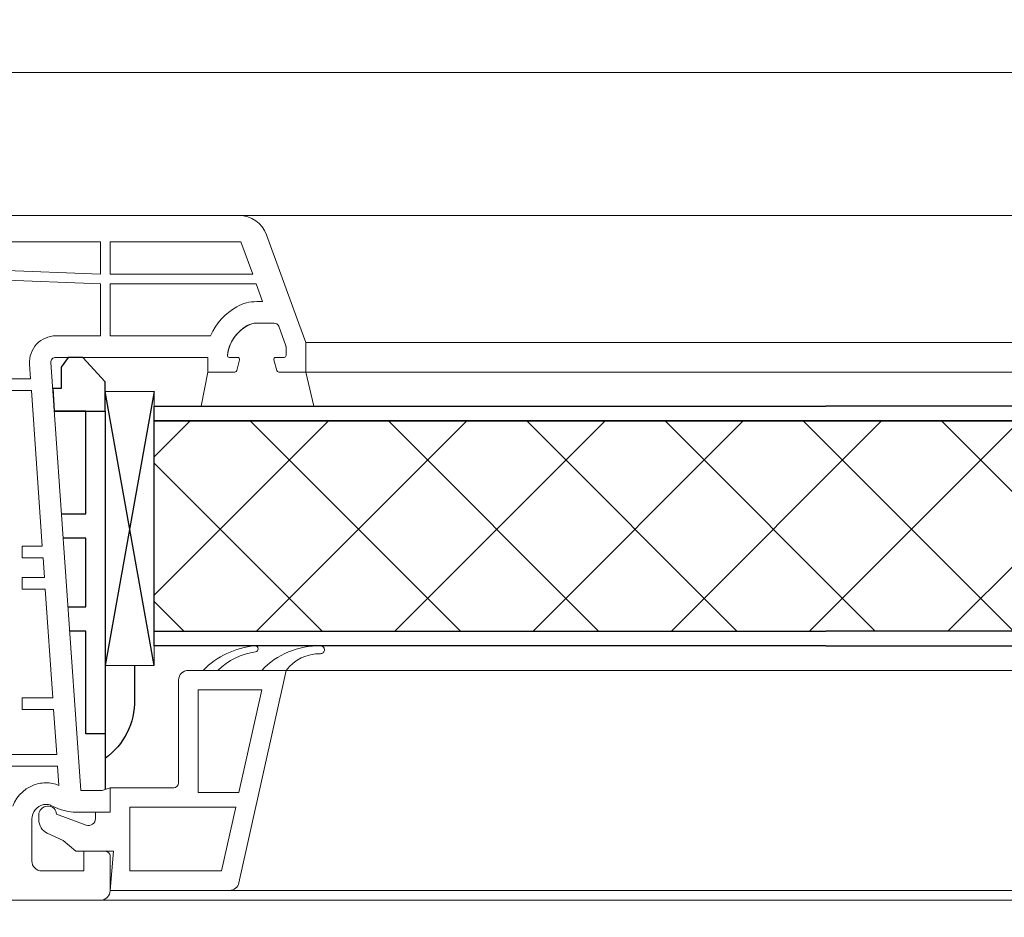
# Model space of a CAD drawing. Header units: millimetres. Extents: x 3652085 to 3778338, y -303702 to -273644.
# Tile 107 of 256: x 3674632 to 3674732, y -276743 to -276651. Entities that reach past the tile are written whole.
import ezdxf

# ---------------------------------------------------------------- set-up
doc = ezdxf.new("R2010")
doc.units = ezdxf.units.MM
doc.linetypes.add('AUSGEZOGEN', pattern=[0])
doc.linetypes.add('HIDDEN2', pattern=[4.7624999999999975, 3.174999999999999, -1.587499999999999])
for name, color, linetype in [('!!!! BALCONY', 7, 'Continuous'), ('1', 7, 'Continuous'), ('ARMIERUNG', 5, 'Continuous'), ('DOOR', 7, 'AUSGEZOGEN'), ('ZUSATZPROFILE', 7, 'Continuous')]:
    doc.layers.add(name, color=color, linetype=linetype)
doc.layers.add('DOOR-IDEN   (HAUSART)', color=43, linetype='Continuous', lineweight=5)

# ---------------------------------------------------------------- blocks, each defined once
blk = doc.blocks.new('560510_GLASLEISTE_22-5')
at = {"layer": 'ARMIERUNG', "lineweight": 0}
for centre, radius, start, end in [((-8.97770953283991, 21.32269295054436), 8.025020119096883, 178.5055530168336, 226.5174077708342), ((-16.60013605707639, 21.52155395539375), 0.3999999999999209, 89.99025564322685, 178.5055530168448), ((-16.59999999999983, 21.52155395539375), 0.3999999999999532, 358.7498880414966, 90.00974438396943), ((-11.91410685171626, 21.41929824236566), 4.287008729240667, 178.7498880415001, 232.9010851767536), ((-16.7025935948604, 14.83865157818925), 0.299999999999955, 90, 185.0669878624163), ((-16.7025935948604, 14.83865157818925), 0.3000000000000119, 8.593377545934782, 90), ((-8.502522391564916, 15.56915026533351), 8.532544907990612, 185.0898891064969, 225.3403181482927), ((-9.300934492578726, 15.96108490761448), 7.186281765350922, 188.6242230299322, 223.6582097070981)]:
    blk.add_arc(centre, radius, start, end, dxfattribs=at)
at = {"layer": 'ZUSATZPROFILE', "lineweight": 5}
for p, q in [((-14.5, 18), (7.216930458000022, 13.174015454)), ((-14.5, 18), (-14.5, 8)), ((-12.5, 15.50676789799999), (-2, 13.17343456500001)), ((-12.5, 15.50676789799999), (-12.5, 9)), ((-2, 13.17343456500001), (-2, 9)), ((-0.5, 12.84010123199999), (-0.5, 2)), ((-0.5, 12.84010123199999), (6, 11.39565678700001)), ((8, 12.197828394), (8, 0)), ((6, 11.39565678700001), (6, 2)), ((-12.5, 9), (-2, 9)), ((-13.5, 7), (-3, 7)), ((-2.5, 6.5), (-2.5, 0)), ((-0.5, 2), (6, 2)), ((-2.5, 0), (0, 0)), ((0, 0), (0, -1.5)), ((8, 0), (4, 0.3499546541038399)), ((4, 0.3499546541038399), (4, -3.5)), ((0, -1.5), (0.6561773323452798, -1.5)), ((1.313962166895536, -2.43941410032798), (0.2000000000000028, -5.5)), ((4, -3.5), (2.89719239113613, -4.81427492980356)), ((2.141936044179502, -6.433927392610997), (2.89719239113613, -4.81427492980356)), ((-0.5999999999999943, -6.399999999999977), (-0.5999999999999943, -6.299999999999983)), ((0.3000000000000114, -7.299999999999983), (0.7824743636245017, -7.299999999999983))]:
    blk.add_line(p, q, dxfattribs=at)
for centre, radius, start, end in [((7.000000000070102, 12.19782839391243), 0.9999999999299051, 5.018864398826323e-09, 77.47119228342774), ((-13.5, 8), 1, 180, 270), ((-3, 6.5), 0.5, 0, 90), ((0.6561773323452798, -2.200000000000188), 0.7000000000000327, 340.0000000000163, 90), ((0.2000000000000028, -6.299999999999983), 0.799999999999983, 90, 180), ((0.3000000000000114, -6.399999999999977), 0.9000000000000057, 180, 270), ((0.7824743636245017, -5.799999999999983), 1.5, 270, 335.0000000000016)]:
    blk.add_arc(centre, radius, start, end, dxfattribs=at)
blk = doc.blocks.new('A$C054672D4 (2-2)')
at = {"layer": 'DOOR', "linetype": 'Continuous', "lineweight": -3}
h = blk.add_hatch(dxfattribs=at)
h.set_pattern_fill('_USER', color=3, scale=10, angle=-45.00000000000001, style=0, double=1, pattern_type=0)
h.set_pattern_definition([(314.9999999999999, (666.1333966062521, 82.83489308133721), (7.071067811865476, 7.071067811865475), []), (44.99999999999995, (666.1333966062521, 82.83489308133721), (-7.071067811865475, 7.071067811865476), [])])
h.paths.add_polyline_path([(666.1333966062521, -138.3433931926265), (687.6319753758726, -138.3433931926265), (687.631975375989, 470.6569147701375), (666.1333966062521, 470.6569147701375)])
at = {"color": 252, "elevation": 33706.18410929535}
for points in [[(638.6319753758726, 476.1569147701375), (638.6319753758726, 409.2902239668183)], [(639.6319753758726, 462.9590863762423), (639.6319753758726, 409.2902239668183)], [(708.6319753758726, 461.9891504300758), (708.6319753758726, 409.2902239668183)], [(662.1319753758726, 457.1569147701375), (662.1319753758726, 409.2902239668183)], [(692.6319753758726, 455.1569147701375), (692.6319753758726, 409.2902239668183)], [(695.6319753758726, 455.1569147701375), (695.6319753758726, 409.2902239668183)], [(638.6319753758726, 409.2902239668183), (638.6319753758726, 401.9573217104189)], [(639.6319753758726, 409.2902239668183), (639.6319753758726, 401.9573217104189)], [(662.1319753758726, 409.2902239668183), (662.1319753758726, 401.9573217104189)], [(692.6319753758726, 409.2902239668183), (692.6319753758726, 401.9573217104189)], [(695.6319753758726, 409.2902239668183), (695.6319753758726, 401.9573217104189)], [(708.6319753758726, 409.2902239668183), (708.6319753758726, 401.9573217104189)], [(638.6319753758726, 401.9573217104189), (638.6319753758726, -143.8433931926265)], [(639.6319753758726, 401.9573217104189), (639.6319753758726, -130.6455647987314)], [(662.1319753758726, 401.9573217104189), (662.1319753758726, -124.8433931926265)], [(692.6319753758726, 401.9573217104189), (692.6319753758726, -122.8433931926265)], [(695.6319753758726, 401.9573217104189), (695.6319753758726, -122.8433931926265)], [(708.6319753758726, 401.9573217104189), (708.6319753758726, -129.6756288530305)]]:
    blk.add_lwpolyline(points, dxfattribs=at)
at = {"color": 252, "lineweight": 0, "elevation": 33706.18410929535}
for points in [[(638.6319753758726, 413.4226020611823), (638.6319753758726, 476.1569147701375)], [(639.6319753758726, 413.4226020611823), (639.6319753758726, 475.1569147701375)], [(708.6319753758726, 461.9891504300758), (708.6319753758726, 413.4226020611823)], [(662.1319753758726, 457.1569147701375), (662.1319753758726, 413.4226020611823)], [(692.6319753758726, 455.1569147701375), (692.6319753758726, 413.4226020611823)], [(695.6319753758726, 455.1569147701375), (695.6319753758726, 413.4226020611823)]]:
    blk.add_lwpolyline(points, dxfattribs=at)
at = {"color": 7, "linetype": 'HIDDEN2', "ltscale": 5}
blk.add_arc((646.6153032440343, 543.6771682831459, 33706.18410929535), 741.5373520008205, 270.889844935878, 0.4247055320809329, dxfattribs=at)
at = {"layer": '1', "linetype": 'Continuous', "lineweight": 0}
for p, q in [((652.331975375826, 512.9569147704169, 33706.18410929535), (652.331975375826, 480.5358251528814, 33706.18410929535)), ((691.9319753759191, 507.9569147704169, 33706.18410929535), (691.9319753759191, 483.2879741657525, 33706.18410929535)), ((701.6314651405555, 476.1569147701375, 33706.18410929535), (702.9299115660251, 507.9569147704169, 33706.18410929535)), ((702.6319753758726, 476.1569147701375, 33706.18410929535), (703.9319753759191, 507.9569147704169, 33706.18410929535)), ((705.9319753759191, 476.1569147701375, 33706.18410929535), (705.9319753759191, 507.9569147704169, 33706.18410929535)), ((708.6319753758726, 500.2208859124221, 33706.18410929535), (708.6319753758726, 461.9891504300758, 33706.18410929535)), ((690.7319753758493, 491.7569147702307, 33706.18410929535), (690.7319753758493, 483.2045757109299, 33706.18410929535)), ((653.5319753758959, 491.1569147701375, 33706.18410929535), (653.5319753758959, 480.619223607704, 33706.18410929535)), ((638.6319753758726, 476.1569147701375, 33706.18410929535), (638.6319753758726, 486.3579134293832, 33706.18410929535)), ((658.1319753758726, 484.1569147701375, 33706.18410929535), (659.331975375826, 484.1569147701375, 33706.18410929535)), ((658.1319753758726, 484.1569147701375, 33706.18410929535), (658.1319753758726, 480.9389176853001, 33706.18410929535)), ((659.331975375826, 484.1569147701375, 33706.18410929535), (659.331975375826, 481.0223161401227, 33706.18410929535)), ((671.6319753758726, 484.1569147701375, 33706.18410929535), (670.4319753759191, 484.1569147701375, 33706.18410929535)), ((670.4319753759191, 484.1569147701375, 33706.18410929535), (670.4319753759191, 481.7937518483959, 33706.18410929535)), ((671.6319753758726, 484.1569147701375, 33706.18410929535), (671.6319753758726, 481.8771503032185, 33706.18410929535)), ((674.831975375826, 484.1569147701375, 33706.18410929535), (673.6319753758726, 484.1569147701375, 33706.18410929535)), ((673.6319753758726, 484.1569147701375, 33706.18410929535), (673.6319753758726, 482.0161477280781, 33706.18410929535)), ((674.831975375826, 484.1569147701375, 33706.18410929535), (674.831975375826, 482.0995461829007, 33706.18410929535)), ((693.4447803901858, 483.393112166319, 33706.18410929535), (691.9319753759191, 483.2879741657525, 33706.18410929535)), ((646.9319753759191, 483.1569147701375, 33706.18410929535), (642.6319753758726, 483.1569147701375, 33706.18410929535)), ((690.7319753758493, 483.2045757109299, 33706.18410929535), (674.831975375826, 482.0995461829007, 33706.18410929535)), ((641.6319753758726, 477.8569147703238, 33706.18410929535), (641.6319753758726, 482.1569147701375, 33706.18410929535)), ((670.4319753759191, 481.7937518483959, 33706.18410929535), (659.331975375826, 481.0223161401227, 33706.18410929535)), ((673.6319753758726, 482.0161477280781, 33706.18410929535), (671.6319753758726, 481.8771503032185, 33706.18410929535)), ((648.3195447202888, 481.2156898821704, 33706.18410929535), (648.1077677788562, 480.7615327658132, 33706.18410929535)), ((693.5970971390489, 481.214645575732, 33706.18410929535), (649.831975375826, 478.1569147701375, 33706.18410929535)), ((652.331975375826, 480.5358251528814, 33706.18410929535), (650.363676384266, 480.3990309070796, 33706.18410929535)), ((658.1319753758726, 480.9389176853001, 33706.18410929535), (653.5319753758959, 480.619223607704, 33706.18410929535)), ((694.1319753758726, 480.7158635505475, 33706.18410929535), (694.1319753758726, 475.1569147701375, 33706.18410929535)), ((696.331975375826, 476.1569147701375, 33706.18410929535), (696.331975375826, 480.6996092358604, 33706.18410929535)), ((647.6319753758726, 475.1569147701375, 33706.18410929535), (647.6319753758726, 478.6484414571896, 33706.18410929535)), ((643.6319753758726, 477.8569147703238, 33706.18410929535), (641.6319753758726, 477.8569147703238, 33706.18410929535)), ((643.6319753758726, 475.6569147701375, 33706.18410929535), (643.6319753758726, 477.8569147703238, 33706.18410929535)), ((649.831975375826, 475.9811579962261, 33706.18410929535), (649.831975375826, 478.1569147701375, 33706.18410929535)), ((650.1319753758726, 475.1569147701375, 33706.18410929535), (649.831975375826, 475.9811579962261, 33706.18410929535)), ((701.6314651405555, 476.1569147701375, 33706.18410929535), (696.331975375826, 476.1569147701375, 33706.18410929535)), ((702.6319753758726, 476.1569147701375, 33706.18410929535), (705.9319753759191, 476.1569147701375, 33706.18410929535)), ((643.1319753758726, 475.1569147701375, 33706.18410929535), (639.6319753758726, 475.1569147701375, 33706.18410929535)), ((647.6319753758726, 475.1569147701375, 33706.18410929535), (650.1319753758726, 475.1569147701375, 33706.18410929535)), ((694.1319753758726, 475.1569147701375, 33706.18410929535), (694.1319753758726, 465.1569147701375, 33706.18410929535)), ((696.331975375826, 464.8799737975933, 33706.18410929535), (696.331975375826, 475.1569147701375, 33706.18410929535)), ((701.6319753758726, 475.1569147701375, 33706.18410929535), (696.331975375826, 475.1569147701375, 33706.18410929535)), ((701.6319753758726, 475.1569147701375, 33706.18410929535), (701.6319753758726, 460.2140161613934, 33706.18410929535)), ((702.6319753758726, 475.1569147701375, 33706.18410929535), (702.6319753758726, 460.5779863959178, 33706.18410929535)), ((702.6319753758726, 475.1569147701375, 33706.18410929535), (705.9319753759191, 475.1569147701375, 33706.18410929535)), ((705.9319753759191, 461.7790881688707, 33706.18410929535), (705.9319753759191, 475.1569147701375, 33706.18410929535)), ((694.1319753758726, 465.1569147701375, 33706.18410929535), (692.6319753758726, 465.1569147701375, 33706.18410929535)), ((692.6319753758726, 462.4016588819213, 33706.18410929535), (692.6319753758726, 465.1569147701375, 33706.18410929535)), ((694.1319753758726, 462.1069147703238, 33706.18410929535), (694.1319753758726, 462.9569147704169, 33706.18410929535)), ((692.7802115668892, 462.2084737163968, 33706.18410929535), (693.8802115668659, 461.9137296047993, 33706.18410929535)), ((702.6319753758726, 460.5779863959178, 33706.18410929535), (705.9319753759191, 461.7790881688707, 33706.18410929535)), ((697.6319753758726, 460.1569147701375, 33706.18410929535), (697.6319753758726, 458.3805499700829, 33706.18410929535)), ((701.6319753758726, 460.2140161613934, 33706.18410929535), (699.831975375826, 459.5588697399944, 33706.18410929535)), ((699.831975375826, 460.1569147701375, 33706.18410929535), (699.831975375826, 459.5588697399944, 33706.18410929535)), ((693.8802115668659, 458.4000999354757, 33706.18410929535), (692.7802115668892, 458.1053558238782, 33706.18410929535)), ((698.2487488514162, 456.1093424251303, 33706.18410929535), (706.6580358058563, 459.1700725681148, 33706.18410929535)), ((692.6319753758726, 457.9121706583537, 33706.18410929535), (692.6319753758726, 455.1569147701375, 33706.18410929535)), ((694.1319753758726, 457.3569147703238, 33706.18410929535), (694.1319753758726, 458.2069147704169, 33706.18410929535)), ((695.3148671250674, 457.1871048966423, 33706.18410929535), (697.3029818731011, 457.9107023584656, 33706.18410929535)), ((694.331975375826, 457.1569147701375, 33706.18410929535), (695.1437569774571, 457.1569147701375, 33706.18410929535)), ((695.6319753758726, 455.1569147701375, 33706.18410929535), (698.2487488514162, 456.1093424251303, 33706.18410929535)), ((692.6319753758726, 455.1569147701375, 33706.18410929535), (695.6319753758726, 455.1569147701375, 33706.18410929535))]:
    blk.add_line(p, q, dxfattribs=at)
at = {"layer": '1', "elevation": 33706.18410929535}
for points in [[(678.1319753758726, 480.1341463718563), (678.1319753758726, 477.6569147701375), (688.6319753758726, 477.6569147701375), (688.6319753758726, 480.867748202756)], [(668.6319753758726, 479.4704113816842), (668.6319753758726, 477.6569147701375), (675.6319753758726, 477.6569147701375), (675.6319753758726, 479.9594792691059)], [(688.6319753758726, 475.6569147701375), (655.6319753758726, 475.6569147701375), (655.6319753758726, 477.6569147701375), (666.1319753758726, 477.6569147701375), (666.1319753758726, 479.2957442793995)], [(655.6319753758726, 475.6569147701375), (649.9499902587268, 475.6569147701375)]]:
    blk.add_lwpolyline(points, dxfattribs=at)
at = {"layer": '1', "lineweight": 0, "elevation": 33706.18410929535}
for points in [[(678.1319753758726, 480.1341463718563), (678.1319753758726, 477.6569147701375), (688.6319753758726, 477.6569147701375), (688.6319753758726, 480.867748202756)], [(668.6319753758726, 479.4704113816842), (668.6319753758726, 477.6569147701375), (675.6319753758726, 477.6569147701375), (675.6319753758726, 479.9594792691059)], [(688.6319753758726, 475.6569147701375), (655.6319753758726, 475.6569147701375), (655.6319753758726, 477.6569147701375), (666.1319753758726, 477.6569147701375), (666.1319753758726, 479.2957442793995)], [(655.6319753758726, 475.6569147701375), (649.9499902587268, 475.6569147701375)]]:
    blk.add_lwpolyline(points, dxfattribs=at)
at = {"layer": '1', "elevation": 33706.18410929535}
blk.add_lwpolyline([(688.6319753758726, 480.867748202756), (688.6319753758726, 475.6569147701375), (691.6319753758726, 475.6569147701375), (694.1319753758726, 477.9363891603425), (694.1319753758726, 479.4363891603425), (693.1261130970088, 480.1673474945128), (690.9621541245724, 480.1673474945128), (690.9621541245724, 481.0305504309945)], close=True, dxfattribs=at)
at = {"layer": '1', "lineweight": 0, "elevation": 33706.18410929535}
blk.add_lwpolyline([(688.6319753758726, 480.867748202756), (688.6319753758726, 475.6569147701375), (691.6319753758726, 475.6569147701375), (694.1319753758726, 477.9363891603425), (694.1319753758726, 479.4363891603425), (693.1261130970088, 480.1673474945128), (690.9621541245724, 480.1673474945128), (690.9621541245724, 481.0305504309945)], close=True, dxfattribs=at)
at = {"layer": '1', "elevation": 33706.18410929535}
blk.add_lwpolyline([(662.6319753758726, 472.6569147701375), (659.1319753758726, 472.6569147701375, -0.2438294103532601), (653.1319753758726, 475.6569147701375)], format="xyb", dxfattribs=at)
at = {"layer": '1', "lineweight": 0, "elevation": 33706.18410929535}
blk.add_lwpolyline([(662.6319753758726, 472.6569147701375), (659.1319753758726, 472.6569147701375, -0.2438294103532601), (653.1319753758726, 475.6569147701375)], format="xyb", dxfattribs=at)
at = {"layer": '1', "linetype": 'Continuous', "lineweight": 0}
for centre, radius, start, end in [((646.9356410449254, 481.6523316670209, 33706.18410929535), 3.704587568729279, 12.79238565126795, 69.51716441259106), ((693.6319753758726, 480.6996092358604, 33706.18410929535), 2.700000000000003, 0, 93.9755903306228), ((642.6319753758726, 482.1569147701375, 33706.18410929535), 1, 90, 180), ((646.9356410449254, 481.6523316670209, 33706.18410929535), 1.504587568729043, 12.83238015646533, 90.13959145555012), ((647.2319753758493, 481.7228317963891, 33706.18410929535), 3.400000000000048, 0, 12.73953517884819), ((647.2319753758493, 481.7228317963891, 33706.18410929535), 1.20000000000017, 335.0000000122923, 0), ((647.2319753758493, 481.7228317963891, 33706.18410929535), 1.200000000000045, 0, 12.69278871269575), ((647.2319753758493, 481.7228317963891, 33706.18410929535), 3.400000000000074, 337.0857402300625, 0), ((652.6356410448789, 478.6319066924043, 33706.18410929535), 5.003692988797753, 154.8106650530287, 179.8106650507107), ((693.6319753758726, 480.7158635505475, 33706.18410929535), 0.5, 0, 94.00000000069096), ((639.6319753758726, 476.1569147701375, 33706.18410929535), 1, 180, 270), ((643.1319753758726, 475.6569147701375, 33706.18410929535), 0.5, 270, 0), ((693.8849571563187, 459.183299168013, 33706.18410929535), 6.199999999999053, 29.13098264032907, 66.75395970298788), ((692.831975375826, 462.4016588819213, 33706.18410929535), 0.1999999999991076, 180, 254.9999999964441), ((694.331975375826, 462.9569147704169, 33706.18410929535), 0.1999999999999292, 83.24428946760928, 180), ((693.8849571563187, 459.183299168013, 33706.18410929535), 4.000000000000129, 29.13098264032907, 83.24428946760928), ((693.9319753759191, 462.1069147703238, 33706.18410929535), 0.2000000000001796, 254.9999999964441, 0), ((695.6319753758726, 460.1569147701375, 33706.18410929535), 4.199999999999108, 0, 29.13098264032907), ((705.6319753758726, 461.9891504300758, 33706.18410929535), 3.000000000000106, 290.0000000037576, 0), ((695.6319753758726, 460.1569147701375, 33706.18410929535), 1.999999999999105, 0, 29.13098264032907), ((693.9319753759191, 458.2069147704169, 33706.18410929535), 0.1999999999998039, 0, 105.000000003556), ((697.1319753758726, 458.3805499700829, 33706.18410929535), 0.5000000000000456, 289.9995641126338, 0), ((692.831975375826, 457.9121706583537, 33706.18410929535), 0.1999999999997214, 105.000000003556, 180), ((694.331975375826, 457.3569147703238, 33706.18410929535), 0.2000000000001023, 180, 270), ((695.1437569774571, 457.6569147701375, 33706.18410929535), 0.5, 270, 290.0122043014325)]:
    blk.add_arc(centre, radius, start, end, dxfattribs=at)
at = {"layer": 'ARMIERUNG', "color": 3}
for p, q in [((690.6319753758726, 470.6569147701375, 33706.18410929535), (662.6319753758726, 475.6569147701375, 33706.18410929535)), ((662.6319753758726, 470.6569147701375, 33706.18410929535), (690.6319753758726, 475.6569147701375, 33706.18410929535))]:
    blk.add_line(p, q, dxfattribs=at)
at = {"layer": 'ARMIERUNG', "color": 3, "lineweight": 0}
for p, q in [((690.6319753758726, 470.6569147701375, 33706.18410929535), (662.6319753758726, 475.6569147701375, 33706.18410929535)), ((662.6319753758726, 470.6569147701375, 33706.18410929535), (690.6319753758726, 475.6569147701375, 33706.18410929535)), ((690.6319753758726, 470.6569147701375, 33706.18410929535), (662.6319753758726, 475.6569147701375, 33706.18410929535)), ((662.6319753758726, 470.6569147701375, 33706.18410929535), (690.6319753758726, 475.6569147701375, 33706.18410929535))]:
    blk.add_line(p, q, dxfattribs=at)
at = {"layer": 'ARMIERUNG', "color": 3, "lineweight": 0, "elevation": 33706.18410929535}
blk.add_lwpolyline([(690.6319753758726, 470.6569147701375), (662.6319753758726, 470.6569147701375), (662.6319753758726, 475.6569147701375), (690.6319753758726, 475.6569147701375)], close=True, dxfattribs=at)
blk.add_lwpolyline([(690.6319753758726, 470.6569147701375), (662.6319753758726, 470.6569147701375), (662.6319753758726, 475.6569147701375), (690.6319753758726, 475.6569147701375)], close=True, dxfattribs=at)
blk.add_lwpolyline([(692.6319753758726, 455.1569147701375), (689.1319753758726, 454.3342764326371), (689.1319753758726, 465.8342764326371), (692.6319753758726, 465.1569147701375), (692.6319753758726, 462.4016588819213, 0.3394542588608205), (692.7802115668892, 462.2084737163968), (693.8802115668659, 461.9137296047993, 0.4931454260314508), (694.1319753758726, 462.1069147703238), (694.1319753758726, 462.9569147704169, -0.4491855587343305), (694.3555026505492, 463.1555261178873, -0.2820358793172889), (697.567697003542, 460.6598877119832, -0.06363965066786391), (697.6319753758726, 460.1569147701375), (697.6319753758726, 458.3805499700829, -0.3153008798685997), (697.3029818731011, 457.9107023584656), (695.3148671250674, 457.1871048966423), (695.1437569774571, 457.1569147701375), (694.331975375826, 457.1569147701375, -0.4142135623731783), (694.1319753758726, 457.3569147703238), (694.1319753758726, 458.2069147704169, 0.4931454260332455), (693.8802115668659, 458.4000999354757), (692.7802115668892, 458.1053558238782, 0.3394542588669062), (692.6319753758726, 457.9121706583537)], format="xyb", close=True, dxfattribs=at)
at = {"layer": 'DOOR', "color": 7, "linetype": 'Continuous', "lineweight": -3, "elevation": 33706.18410929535}
for points in [[(664.6333966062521, 401.9573217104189), (664.6333966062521, 470.6569147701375), (666.1333966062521, 470.6569147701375), (666.1333966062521, 401.9573217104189)], [(666.1333966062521, 470.6569147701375), (687.6319753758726, 470.6569147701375), (687.6319753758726, 401.9573217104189)], [(687.6319753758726, 401.9573217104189), (687.6319753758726, 470.6569147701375), (689.1319753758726, 470.6569147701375), (689.1319753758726, 401.9573217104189)], [(664.6333966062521, 401.9573217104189), (664.6333966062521, -138.3433931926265), (666.1333966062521, -138.3433931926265), (666.1333966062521, 401.9573217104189)], [(666.1333966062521, -138.3433931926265), (687.6319753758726, -138.3433931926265), (687.6319753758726, 401.9573217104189)], [(687.6319753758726, 401.9573217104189), (687.6319753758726, -138.3433931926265), (689.1319753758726, -138.3433931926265), (689.1319753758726, 401.9573217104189)]]:
    blk.add_lwpolyline(points, dxfattribs=at)
at = {"layer": 'ZUSATZPROFILE', "rotation": 180}
blk.add_blockref('560510_GLASLEISTE_22-5', (647.6319753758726, 475.1569147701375, 33706.18410929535), dxfattribs=at)
at = {"layer": 'ZUSATZPROFILE', "lineweight": 0, "rotation": 180}
blk.add_blockref('560510_GLASLEISTE_22-5', (647.6319753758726, 475.1569147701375, 33706.18410929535), dxfattribs=at)

msp = doc.modelspace()

# ---------------------------------------------------------------- hatches: boundary and pattern name
at = {"layer": '!!!! BALCONY', "linetype": 'Continuous', "lineweight": 13}
h = msp.add_hatch(dxfattribs=at)
h.set_pattern_fill('NET', color=252, scale=50, angle=360, style=0)
h.set_pattern_definition([(359.9999999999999, (3871472.703406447, -411435.7301605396), (7.776507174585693e-14, 158.75), []), (90, (3871472.703406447, -411435.7301605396), (-158.75, 8.748570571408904e-14), [])])
edge = h.paths.add_edge_path()
edge.add_line((3675295.904283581, -277142.4270460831), (3675410.646501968, -277142.4270460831))
edge.add_line((3675410.646501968, -277142.4270460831), (3675410.646501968, -277007.4513999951))
edge.add_line((3675410.646501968, -277007.4513999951), (3675410.646501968, -277001.3752667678))
edge.add_line((3675410.646501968, -277001.3752667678), (3675410.646501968, -276991.3752667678))
edge.add_line((3675410.646501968, -276991.3752667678), (3675410.646501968, -276968.2030782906))
edge.add_line((3675410.646501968, -276968.2030782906), (3675410.646501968, -276542.1955843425))
edge.add_line((3675410.646501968, -276542.1955843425), (3675410.646501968, -276522.0625606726))
edge.add_line((3675410.646501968, -276522.0625606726), (3675410.646501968, -276491.802601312))
edge.add_line((3675410.646501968, -276491.802601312), (3675410.646501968, -276468.4555416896))
edge.add_line((3675410.646501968, -276468.4555416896), (3675410.646501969, -276300.3437666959))
edge.add_line((3675410.646501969, -276300.3437666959), (3675410.64650197, -276257.4204629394))
edge.add_line((3675410.64650197, -276257.4204629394), (3675410.646501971, -275991.9853915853))
edge.add_line((3675410.646501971, -275991.9853915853), (3675410.646501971, -275859.9888010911))
edge.add_line((3675410.646501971, -275859.9888010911), (3675410.646501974, -275327.9922528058))
edge.add_line((3675410.646501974, -275327.9922528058), (3674693.976127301, -275327.9922528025))
edge.add_line((3674693.976127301, -275327.9922528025), (3674647.86164505, -275327.9922528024))
edge.add_line((3674647.86164505, -275327.9922528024), (3674647.861644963, -275960.9967600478))
edge.add_line((3674647.861644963, -275960.9967600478), (3674567.845679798, -275960.9967600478))
edge.add_line((3674567.845679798, -275960.9967600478), (3674567.846209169, -275991.9850017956))
edge.add_line((3674567.846209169, -275991.9850017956), (3674567.846209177, -275991.9853915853))
edge.add_line((3674567.846209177, -275991.9853915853), (3674567.846795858, -276019.3767569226))
edge.add_line((3674567.846795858, -276019.3767569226), (3674567.860763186, -276671.493195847))
edge.add_line((3674567.860763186, -276671.493195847), (3675297.064057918, -276671.4979140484))
edge.add_arc((3675296.957877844, -276672.4922608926), 0.9999999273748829, -3.8820023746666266e-06, 83.90483964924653, ccw=False)
edge.add_line((3675297.957877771, -276672.4922609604), (3675297.957877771, -276673.9922609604))
edge.add_arc((3675297.457877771, -276673.9922609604), 0.5, -90, 0, ccw=False)
edge.add_line((3675297.457877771, -276674.4922609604), (3675296.457877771, -276674.4922609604))
edge.add_line((3675296.457877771, -276674.4922609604), (3675296.457877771, -276673.9922609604))
edge.add_line((3675296.457877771, -276673.9922609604), (3675294.957877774, -276673.9922609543))
edge.add_arc((3675294.957877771, -276674.9922609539), 0.9999999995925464, 89.99999983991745, 180.0000003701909)
edge.add_line((3675293.957877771, -276674.9922609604), (3675293.957877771, -276686.6922609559))
edge.add_line((3675293.957877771, -276686.6922609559), (3675297.957877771, -276686.6922609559))
edge.add_line((3675297.957877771, -276686.6922609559), (3675297.957877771, -276685.6922609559))
edge.add_line((3675297.957877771, -276685.6922609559), (3675298.957877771, -276685.6922609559))
edge.add_line((3675298.957877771, -276685.6922609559), (3675298.957877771, -276686.6922609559))
edge.add_line((3675298.957877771, -276686.6922609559), (3675298.957877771, -276701.3922609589))
edge.add_line((3675298.957877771, -276701.3922609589), (3675296.757877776, -276701.3922609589))
edge.add_line((3675296.757877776, -276701.3922609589), (3675296.757877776, -276703.2922609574))
edge.add_line((3675296.757877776, -276703.2922609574), (3675294.957877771, -276703.2922609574))
edge.add_line((3675294.957877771, -276703.2922609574), (3675294.957877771, -276701.2422609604))
edge.add_line((3675294.957877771, -276701.2422609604), (3675288.657877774, -276701.2422609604))
edge.add_arc((3675288.657877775, -276702.7422609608), 1.500000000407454, 90.0000000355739, 179.9999999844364)
edge.add_line((3675287.157877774, -276702.7422609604), (3675287.157877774, -276708.9726457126))
edge.add_line((3675287.157877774, -276708.9726457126), (3675286.857877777, -276709.4922609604))
edge.add_line((3675286.857877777, -276709.4922609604), (3675287.157877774, -276710.0118762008))
edge.add_line((3675287.157877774, -276710.0118762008), (3675287.157877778, -276716.2422609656))
edge.add_arc((3675288.657877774, -276716.2422609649), 1.499999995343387, 180.000000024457, 270.0000000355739)
edge.add_line((3675288.657877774, -276717.7422609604), (3675294.957877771, -276717.7422609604))
edge.add_line((3675294.957877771, -276717.7422609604), (3675294.957877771, -276715.6922609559))
edge.add_line((3675294.957877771, -276715.6922609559), (3675296.757877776, -276715.6922609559))
edge.add_line((3675296.757877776, -276715.6922609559), (3675296.757877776, -276717.5922609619))
edge.add_line((3675296.757877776, -276717.5922609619), (3675298.957877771, -276717.5922609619))
edge.add_line((3675298.957877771, -276717.5922609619), (3675298.957877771, -276726.9922609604))
edge.add_line((3675298.957877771, -276726.9922609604), (3675308.957877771, -276726.9922609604))
edge.add_line((3675308.957877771, -276726.9922609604), (3675308.957877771, -276725.4927841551))
edge.add_line((3675308.957877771, -276725.4927841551), (3675308.135239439, -276721.9927841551))
edge.add_line((3675308.135239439, -276721.9927841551), (3675313.885236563, -276721.9927841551))
edge.add_line((3675313.885236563, -276721.9927841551), (3675313.885239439, -276721.9929694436))
edge.add_line((3675313.885239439, -276721.9929694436), (3675319.635239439, -276721.9929694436))
edge.add_line((3675319.635239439, -276721.9929694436), (3675318.957877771, -276725.4929694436))
edge.add_line((3675318.957877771, -276725.4929694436), (3675318.957877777, -276737.492446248))
edge.add_arc((3675314.957877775, -276737.492446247), 4.000000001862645, 269.99999994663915, 359.99999998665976, ccw=False)
edge.add_line((3675314.957877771, -276741.4924462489), (3675301.576597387, -276741.4924462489))
edge.add_line((3675301.576597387, -276741.4924462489), (3675301.576597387, -276754.4924462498))
edge.add_arc((3675299.576597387, -276754.4924462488), 2, 270, 359.9999999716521, ccw=False)
edge.add_line((3675299.576597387, -276756.4924462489), (3675298.576597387, -276756.4924462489))
edge.add_line((3675298.576597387, -276756.4924462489), (3675298.576597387, -276760.9922609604))
edge.add_line((3675298.576597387, -276760.9922609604), (3675298.576597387, -276762.3065101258))
edge.add_line((3675298.576597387, -276762.3065101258), (3675298.606597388, -276762.358471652))
edge.add_line((3675298.606597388, -276762.358471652), (3675298.606597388, -276763.5462996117))
edge.add_line((3675298.606597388, -276763.5462996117), (3675298.606597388, -276766.6264208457))
edge.add_line((3675298.606597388, -276766.6264208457), (3675298.599321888, -276763.5462996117))
edge.add_line((3675298.599321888, -276763.5462996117), (3675298.201482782, -276763.5462996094))
edge.add_arc((3675313.524624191, -276764.4922609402), 15.35231270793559, 176.4673761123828, 193.1780974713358)
edge.add_line((3675298.576597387, -276767.9922609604), (3675298.576597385, -276811.9922609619))
edge.add_arc((3675297.076597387, -276811.9922609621), 1.499999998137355, -90.00000001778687, 1.1116810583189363e-08, ccw=False)
edge.add_line((3675297.076597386, -276813.4922609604), (3675159.318971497, -276813.4922609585))
edge.add_arc((3675159.318971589, -276811.9922607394), 1.500000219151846, 222.810266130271, 269.99999649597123, ccw=False)
edge.add_arc((3675189.763720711, -276783.7899813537), 43.00001602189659, 207.5618149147, 222.8102643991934, ccw=False)
edge.add_arc((3675152.973453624, -276802.9922612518), 1.500000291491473, 89.99999900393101, 207.5617303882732, ccw=False)
edge.add_line((3675152.97345365, -276801.4922609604), (3675267.576597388, -276801.4922609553))
edge.add_arc((3675267.576463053, -276794.4921266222), 7.000134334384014, 270.0010995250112, 359.9989004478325)
edge.add_line((3675274.576597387, -276794.4922609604), (3675274.576597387, -276763.5462996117))
edge.add_line((3675274.576597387, -276763.5462996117), (3675274.576597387, -276756.4924462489))
edge.add_line((3675274.576597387, -276756.4924462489), (3675273.576597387, -276756.4924462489))
edge.add_arc((3675273.576597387, -276754.4924462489), 2, 180, 270, ccw=False)
edge.add_line((3675271.576597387, -276754.4924462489), (3675271.576597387, -276741.4924462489))
edge.add_line((3675271.576597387, -276741.4924462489), (3675270.158876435, -276741.4924462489))
edge.add_line((3675270.158876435, -276741.4924462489), (3675259.957877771, -276741.4924462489))
edge.add_line((3675259.957877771, -276741.4924462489), (3674728.560251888, -276741.4924461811))
edge.add_line((3674728.560251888, -276741.4924461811), (3674714.061287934, -276741.4924461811))
edge.add_line((3674714.061287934, -276741.4924461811), (3674706.728385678, -276741.4924461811))
edge.add_line((3674706.728385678, -276741.4924461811), (3674703.976127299, -276741.4924461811))
edge.add_line((3674703.976127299, -276741.4924461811), (3674693.976127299, -276741.4924461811))
edge.add_line((3674693.976127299, -276741.4924461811), (3674649.861694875, -276741.4924461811))
edge.add_line((3674649.861694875, -276741.4924461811), (3674639.660696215, -276741.4924461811))
edge.add_line((3674639.660696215, -276741.4924461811), (3674584.861694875, -276741.4924461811))
edge.add_arc((3674584.861694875, -276737.492446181), 4.000000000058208, 180, 270, ccw=False)
edge.add_line((3674580.861694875, -276737.492446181), (3674580.861694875, -276728.4924461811))
edge.add_line((3674580.861694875, -276728.4924461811), (3674578.361694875, -276728.4924461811))
edge.add_arc((3674574.361694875, -276728.4924461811), 4, -180, 0, ccw=False)
edge.add_line((3674570.361694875, -276728.4924461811), (3674567.861694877, -276728.4924461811))
edge.add_line((3674567.861694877, -276728.4924461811), (3674567.861694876, -276744.9878247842))
edge.add_line((3674567.861694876, -276744.9878247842), (3674567.879350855, -276744.9878247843))
edge.add_arc((3674569.381616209, -276747.5694999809), 2.986946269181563, 60.2061899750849, 120.19493539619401, ccw=False)
edge.add_line((3674570.865770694, -276744.977370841), (3674580.046864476, -276744.9878247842))
edge.add_line((3674580.046864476, -276744.9878247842), (3674588.948456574, -276744.9878247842))
edge.add_line((3674588.948456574, -276744.9878247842), (3674588.948916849, -276744.9878247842))
edge.add_line((3674588.948916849, -276744.9878247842), (3674592.179238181, -276744.9878247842))
edge.add_line((3674592.179238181, -276744.9878247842), (3674592.179394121, -276744.9878247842))
edge.add_line((3674592.179394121, -276744.9878247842), (3674597.516441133, -276744.9878247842))
edge.add_line((3674597.516441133, -276744.9878247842), (3674597.516519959, -276744.9878247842))
edge.add_line((3674597.516519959, -276744.9878247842), (3674600.653293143, -276744.9878247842))
edge.add_line((3674600.653293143, -276744.9878247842), (3674600.653441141, -276744.9878247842))
edge.add_line((3674600.653441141, -276744.9878247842), (3674606.353694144, -276744.9878247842))
edge.add_line((3674606.353694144, -276744.9878247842), (3674606.353829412, -276744.9878247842))
edge.add_line((3674606.353829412, -276744.9878247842), (3674613.954044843, -276744.9878247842))
edge.add_line((3674613.954044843, -276744.9878247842), (3674613.954197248, -276744.9878247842))
edge.add_line((3674613.954197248, -276744.9878247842), (3674624.389840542, -276744.9878247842))
edge.add_line((3674624.389840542, -276744.9878247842), (3674624.389923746, -276744.9878247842))
edge.add_line((3674624.389923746, -276744.9878247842), (3674626.269411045, -276744.9878247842))
edge.add_line((3674626.269411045, -276744.9878247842), (3674628.04102223, -276744.9878246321))
edge.add_line((3674628.04102223, -276744.9878246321), (3674632.18842992, -276744.2036430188))
edge.add_line((3674632.18842992, -276744.2036430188), (3674632.973028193, -276744.9878247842))
edge.add_line((3674632.973028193, -276744.9878247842), (3674641.862745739, -276744.9878247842))
edge.add_line((3674641.862745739, -276744.9878247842), (3674647.86164505, -276744.9878247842))
edge.add_line((3674647.86164505, -276744.9878247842), (3674647.86164505, -276977.9921885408))
edge.add_line((3674647.86164505, -276977.9921885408), (3675257.312468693, -276977.9921885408))
edge.add_line((3675257.312468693, -276977.9921885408), (3675257.312468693, -277142.4270460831))
edge.add_line((3675257.312468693, -277142.4270460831), (3675295.904283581, -277142.4270460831))

# ---------------------------------------------------------------- block references
at = {"layer": 'DOOR-IDEN   (HAUSART)', "color": 1, "rotation": 89.99999999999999}
msp.add_blockref('A$C054672D4 (2-2)', (3675116.018609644, -277380.1244215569, -33706.7212175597), dxfattribs=at)

doc.saveas('drawing.dxf')
